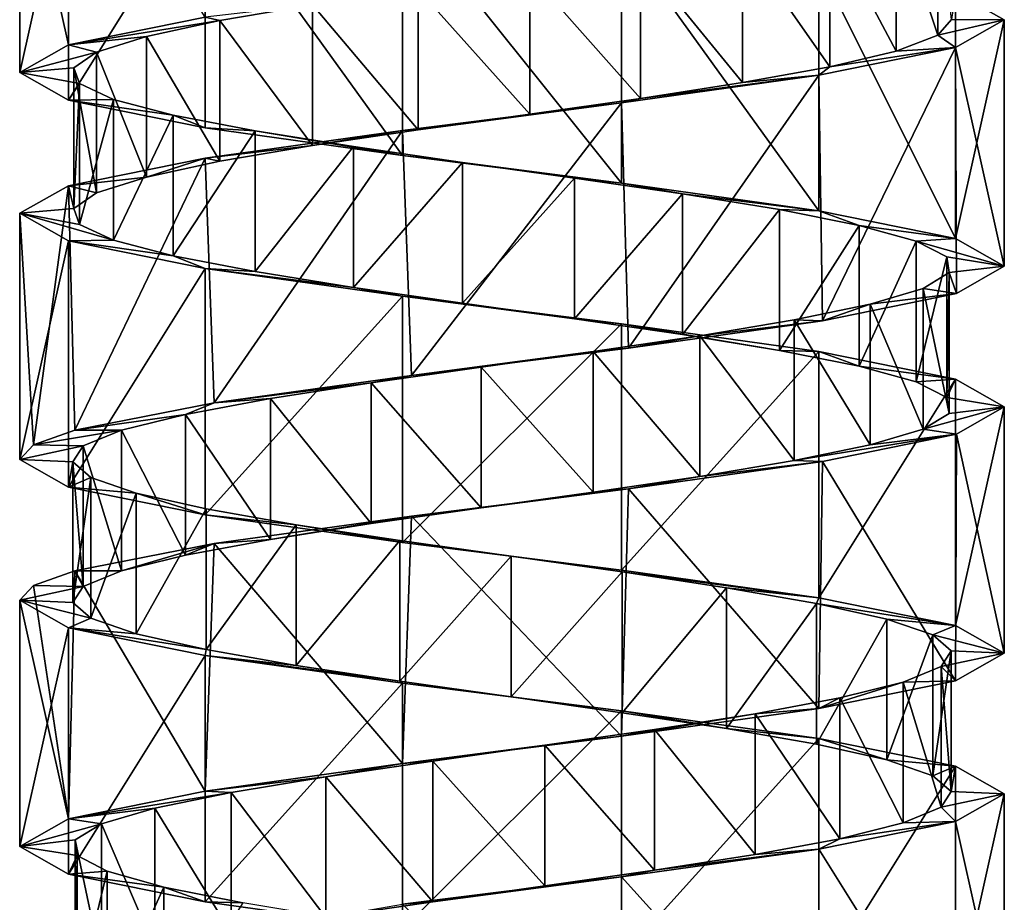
# Model space of a CAD drawing. Header units: millimetres. Extents: x -125 to 171, y -35 to 1363.
# Tile 205 of 256: x 41 to 55, y 549 to 561. Entities that reach past the tile are written whole.
import ezdxf

# ---------------------------------------------------------------- set-up
doc = ezdxf.new("R2010")
doc.units = ezdxf.units.MM
doc.header["$LTSCALE"] = 65.185185
for name, color, linetype in [('1745', 7, 'CONTINUOUS'), ('1746', 7, 'CONTINUOUS'), ('1747', 7, 'CONTINUOUS'), ('1748', 7, 'CONTINUOUS'), ('1749', 7, 'CONTINUOUS'), ('1750', 7, 'CONTINUOUS'), ('2029', 7, 'CONTINUOUS'), ('2030', 7, 'CONTINUOUS'), ('2031', 7, 'CONTINUOUS'), ('2032', 7, 'CONTINUOUS'), ('2104', 7, 'CONTINUOUS'), ('2105', 7, 'CONTINUOUS'), ('2106', 7, 'CONTINUOUS')]:
    doc.layers.add(name, color=color, linetype=linetype)

msp = doc.modelspace()

# ---------------------------------------------------------------- linework, layer by layer
at = {"layer": '1745', "linetype": 'CONTINUOUS'}
for points in [[(53.523, 562.806, 3.036), (54.113, 561.03, 1.555), (54.113, 563.03, 1.555), (53.523, 562.806, 3.036)], [(54.113, 561.03, 1.555), (54.31, 561.254, -0.027), (54.113, 563.03, 1.555), (54.113, 561.03, 1.555)], [(52.577, 562.582, 4.319), (53.523, 560.806, 3.036), (53.523, 562.806, 3.036), (52.577, 562.582, 4.319)], [(53.523, 560.806, 3.036), (54.113, 561.03, 1.555), (53.523, 562.806, 3.036), (53.523, 560.806, 3.036)], [(51.338, 562.358, 5.322), (52.577, 560.582, 4.319), (52.577, 562.582, 4.319), (51.338, 562.358, 5.322)], [(52.577, 560.582, 4.319), (53.523, 560.806, 3.036), (52.577, 562.582, 4.319), (52.577, 560.582, 4.319)], [(49.885, 562.134, 5.978), (51.338, 560.358, 5.322), (51.338, 562.358, 5.322), (49.885, 562.134, 5.978)], [(51.338, 560.358, 5.322), (52.577, 560.582, 4.319), (51.338, 562.358, 5.322), (51.338, 560.358, 5.322)], [(48.313, 561.91, 6.245), (49.885, 560.134, 5.978), (49.885, 562.134, 5.978), (48.313, 561.91, 6.245)], [(49.885, 560.134, 5.978), (51.338, 560.358, 5.322), (49.885, 562.134, 5.978), (49.885, 560.134, 5.978)], [(46.725, 561.687, 6.106), (48.313, 559.91, 6.245), (48.313, 561.91, 6.245), (46.725, 561.687, 6.106)], [(48.313, 559.91, 6.245), (49.885, 560.134, 5.978), (48.313, 561.91, 6.245), (48.313, 559.91, 6.245)], [(45.224, 561.463, 5.569), (46.725, 559.687, 6.106), (46.725, 561.687, 6.106), (45.224, 561.463, 5.569)], [(46.725, 559.687, 6.106), (48.313, 559.91, 6.245), (46.725, 561.687, 6.106), (46.725, 559.687, 6.106)], [(43.907, 561.239, 4.671), (45.224, 559.463, 5.569), (45.224, 561.463, 5.569), (43.907, 561.239, 4.671)], [(45.224, 559.463, 5.569), (46.725, 559.687, 6.106), (45.224, 561.463, 5.569), (45.224, 559.463, 5.569)], [(42.861, 561.015, 3.468), (43.907, 559.239, 4.671), (43.907, 561.239, 4.671), (42.861, 561.015, 3.468)], [(43.907, 559.239, 4.671), (45.224, 559.463, 5.569), (43.907, 561.239, 4.671), (43.907, 559.239, 4.671)], [(42.152, 560.791, 2.04), (42.861, 559.015, 3.468), (42.861, 561.015, 3.468), (42.152, 560.791, 2.04)], [(42.861, 559.015, 3.468), (43.907, 559.239, 4.671), (42.861, 561.015, 3.468), (42.861, 559.015, 3.468)], [(41.828, 560.567, 0.479), (42.152, 558.791, 2.04), (42.152, 560.791, 2.04), (41.828, 560.567, 0.479)], [(42.152, 558.791, 2.04), (42.861, 559.015, 3.468), (42.152, 560.791, 2.04), (42.152, 558.791, 2.04)], [(41.828, 558.567, 0.479), (42.152, 558.791, 2.04), (41.828, 560.567, 0.479), (41.828, 558.567, 0.479)], [(41.91, 560.343, -1.113), (41.828, 558.567, 0.479), (41.828, 560.567, 0.479), (41.91, 560.343, -1.113)], [(41.91, 558.343, -1.113), (41.828, 558.567, 0.479), (41.91, 560.343, -1.113), (41.91, 558.343, -1.113)], [(42.392, 560.119, -2.633), (41.91, 558.343, -1.113), (41.91, 560.343, -1.113), (42.392, 560.119, -2.633)], [(42.392, 558.119, -2.633), (41.91, 558.343, -1.113), (42.392, 560.119, -2.633), (42.392, 558.119, -2.633)], [(43.242, 559.896, -3.981), (42.392, 558.119, -2.633), (42.392, 560.119, -2.633), (43.242, 559.896, -3.981)], [(43.242, 557.896, -3.981), (42.392, 558.119, -2.633), (43.242, 559.896, -3.981), (43.242, 557.896, -3.981)], [(44.406, 559.672, -5.07), (43.242, 557.896, -3.981), (43.242, 559.896, -3.981), (44.406, 559.672, -5.07)], [(44.406, 557.672, -5.07), (43.242, 557.896, -3.981), (44.406, 559.672, -5.07), (44.406, 557.672, -5.07)], [(45.807, 559.448, -5.83), (44.406, 557.672, -5.07), (44.406, 559.672, -5.07), (45.807, 559.448, -5.83)], [(45.807, 557.448, -5.83), (44.406, 557.672, -5.07), (45.807, 559.448, -5.83), (45.807, 557.448, -5.83)], [(47.355, 559.224, -6.21), (45.807, 557.448, -5.83), (45.807, 559.448, -5.83), (47.355, 559.224, -6.21)], [(47.355, 557.224, -6.21), (45.807, 557.448, -5.83), (47.355, 559.224, -6.21), (47.355, 557.224, -6.21)], [(48.949, 559, -6.186), (47.355, 557.224, -6.21), (47.355, 559.224, -6.21), (48.949, 559, -6.186)], [(48.949, 557, -6.186), (47.355, 557.224, -6.21), (48.949, 559, -6.186), (48.949, 557, -6.186)], [(50.486, 558.776, -5.76), (48.949, 557, -6.186), (48.949, 559, -6.186), (50.486, 558.776, -5.76)], [(50.486, 556.776, -5.76), (48.949, 557, -6.186), (50.486, 558.776, -5.76), (50.486, 556.776, -5.76)], [(51.864, 558.552, -4.959), (50.486, 556.776, -5.76), (50.486, 558.776, -5.76), (51.864, 558.552, -4.959)], [(51.864, 556.552, -4.959), (50.486, 556.776, -5.76), (51.864, 558.552, -4.959), (51.864, 556.552, -4.959)], [(52.995, 558.328, -3.836), (51.864, 556.552, -4.959), (51.864, 558.552, -4.959), (52.995, 558.328, -3.836)], [(52.995, 556.328, -3.836), (51.864, 556.552, -4.959), (52.995, 558.328, -3.836), (52.995, 556.328, -3.836)], [(53.805, 558.104, -2.462), (52.995, 556.328, -3.836), (52.995, 558.328, -3.836), (53.805, 558.104, -2.462)], [(53.805, 556.104, -2.462), (52.995, 556.328, -3.836), (53.805, 558.104, -2.462), (53.805, 556.104, -2.462)], [(54.241, 557.881, -0.929), (53.805, 556.104, -2.462), (53.805, 558.104, -2.462), (54.241, 557.881, -0.929)], [(54.241, 555.881, -0.929), (53.805, 556.104, -2.462), (54.241, 557.881, -0.929), (54.241, 555.881, -0.929)], [(54.275, 557.657, 0.665), (54.241, 555.881, -0.929), (54.241, 557.881, -0.929), (54.275, 557.657, 0.665)], [(53.904, 557.433, 2.215), (54.275, 555.657, 0.665), (54.275, 557.657, 0.665), (53.904, 557.433, 2.215)], [(54.275, 555.657, 0.665), (54.241, 555.881, -0.929), (54.275, 557.657, 0.665), (54.275, 555.657, 0.665)], [(53.154, 557.209, 3.622), (53.904, 555.433, 2.215), (53.904, 557.433, 2.215), (53.154, 557.209, 3.622)], [(53.904, 555.433, 2.215), (54.275, 555.657, 0.665), (53.904, 557.433, 2.215), (53.904, 555.433, 2.215)], [(52.072, 556.985, 4.793), (53.154, 555.209, 3.622), (53.154, 557.209, 3.622), (52.072, 556.985, 4.793)], [(53.154, 555.209, 3.622), (53.904, 555.433, 2.215), (53.154, 557.209, 3.622), (53.154, 555.209, 3.622)], [(50.729, 556.761, 5.652), (52.072, 554.985, 4.793), (52.072, 556.985, 4.793), (50.729, 556.761, 5.652)], [(52.072, 554.985, 4.793), (53.154, 555.209, 3.622), (52.072, 556.985, 4.793), (52.072, 554.985, 4.793)], [(49.212, 556.537, 6.143), (50.729, 554.761, 5.652), (50.729, 556.761, 5.652), (49.212, 556.537, 6.143)], [(50.729, 554.761, 5.652), (52.072, 554.985, 4.793), (50.729, 556.761, 5.652), (50.729, 554.761, 5.652)], [(47.621, 556.313, 6.235), (49.212, 554.537, 6.143), (49.212, 556.537, 6.143), (47.621, 556.313, 6.235)], [(49.212, 554.537, 6.143), (50.729, 554.761, 5.652), (49.212, 556.537, 6.143), (49.212, 554.537, 6.143)], [(46.058, 556.09, 5.921), (47.621, 554.313, 6.235), (47.621, 556.313, 6.235), (46.058, 556.09, 5.921)], [(47.621, 554.313, 6.235), (49.212, 554.537, 6.143), (47.621, 556.313, 6.235), (47.621, 554.313, 6.235)], [(44.625, 555.866, 5.222), (46.058, 554.09, 5.921), (46.058, 556.09, 5.921), (44.625, 555.866, 5.222)], [(46.058, 554.09, 5.921), (47.621, 554.313, 6.235), (46.058, 556.09, 5.921), (46.058, 554.09, 5.921)], [(43.416, 555.642, 4.183), (44.625, 553.866, 5.222), (44.625, 555.866, 5.222), (43.416, 555.642, 4.183)], [(44.625, 553.866, 5.222), (46.058, 554.09, 5.921), (44.625, 555.866, 5.222), (44.625, 553.866, 5.222)], [(42.509, 555.418, 2.872), (43.416, 553.642, 4.183), (43.416, 555.642, 4.183), (42.509, 555.418, 2.872)], [(43.416, 553.642, 4.183), (44.625, 553.866, 5.222), (43.416, 555.642, 4.183), (43.416, 553.642, 4.183)], [(42.509, 553.418, 2.872), (43.416, 553.642, 4.183), (42.509, 555.418, 2.872), (42.509, 553.418, 2.872)]]:
    msp.add_3dface(points, dxfattribs=at)
at = {"layer": '1746', "linetype": 'CONTINUOUS'}
for points in [[(54.367, 561.643, -3.037), (54.31, 561.254, -0.027), (55.06, 561.25, 0), (54.367, 561.643, -3.037)], [(54.31, 561.254, -0.027), (54.113, 561.03, 1.555), (55.06, 561.25, 0), (54.31, 561.254, -0.027)], [(55.06, 561.25, 0), (54.113, 561.03, 1.555), (54.367, 560.857, 3.037), (55.06, 561.25, 0)], [(54.113, 561.03, 1.555), (53.523, 560.806, 3.036), (54.367, 560.857, 3.037), (54.113, 561.03, 1.555)], [(54.367, 560.857, 3.037), (52.577, 560.582, 4.319), (52.424, 560.464, 5.473), (54.367, 560.857, 3.037)], [(53.523, 560.806, 3.036), (52.577, 560.582, 4.319), (54.367, 560.857, 3.037), (53.523, 560.806, 3.036)], [(52.577, 560.582, 4.319), (51.338, 560.358, 5.322), (52.424, 560.464, 5.473), (52.577, 560.582, 4.319)], [(52.424, 560.464, 5.473), (49.885, 560.134, 5.978), (49.618, 560.071, 6.825), (52.424, 560.464, 5.473)], [(51.338, 560.358, 5.322), (49.885, 560.134, 5.978), (52.424, 560.464, 5.473), (51.338, 560.358, 5.322)], [(49.618, 560.071, 6.825), (46.725, 559.687, 6.106), (46.502, 559.679, 6.824), (49.618, 560.071, 6.825)], [(48.313, 559.91, 6.245), (46.725, 559.687, 6.106), (49.618, 560.071, 6.825), (48.313, 559.91, 6.245)], [(49.885, 560.134, 5.978), (48.313, 559.91, 6.245), (49.618, 560.071, 6.825), (49.885, 560.134, 5.978)], [(46.502, 559.679, 6.824), (45.224, 559.463, 5.569), (43.696, 559.286, 5.473), (46.502, 559.679, 6.824)], [(46.725, 559.687, 6.106), (45.224, 559.463, 5.569), (46.502, 559.679, 6.824), (46.725, 559.687, 6.106)], [(45.224, 559.463, 5.569), (43.907, 559.239, 4.671), (43.696, 559.286, 5.473), (45.224, 559.463, 5.569)], [(43.696, 559.286, 5.473), (42.861, 559.015, 3.468), (41.753, 558.893, 3.037), (43.696, 559.286, 5.473)], [(43.907, 559.239, 4.671), (42.861, 559.015, 3.468), (43.696, 559.286, 5.473), (43.907, 559.239, 4.671)], [(41.753, 558.893, 3.037), (41.828, 558.567, 0.479), (41.06, 558.5, 0), (41.753, 558.893, 3.037)], [(42.861, 559.015, 3.468), (42.152, 558.791, 2.04), (41.753, 558.893, 3.037), (42.861, 559.015, 3.468)], [(42.152, 558.791, 2.04), (41.828, 558.567, 0.479), (41.753, 558.893, 3.037), (42.152, 558.791, 2.04)], [(41.828, 558.567, 0.479), (41.91, 558.343, -1.113), (41.06, 558.5, 0), (41.828, 558.567, 0.479)], [(41.91, 558.343, -1.113), (42.392, 558.119, -2.633), (41.06, 558.5, 0), (41.91, 558.343, -1.113)], [(41.06, 558.5, 0), (42.392, 558.119, -2.633), (41.753, 558.107, -3.037), (41.06, 558.5, 0)], [(42.392, 558.119, -2.633), (43.242, 557.896, -3.981), (41.753, 558.107, -3.037), (42.392, 558.119, -2.633)], [(41.753, 558.107, -3.037), (43.242, 557.896, -3.981), (43.696, 557.714, -5.473), (41.753, 558.107, -3.037)], [(43.242, 557.896, -3.981), (44.406, 557.672, -5.07), (43.696, 557.714, -5.473), (43.242, 557.896, -3.981)], [(44.406, 557.672, -5.07), (45.807, 557.448, -5.83), (43.696, 557.714, -5.473), (44.406, 557.672, -5.07)], [(43.696, 557.714, -5.473), (45.807, 557.448, -5.83), (46.502, 557.321, -6.824), (43.696, 557.714, -5.473)], [(45.807, 557.448, -5.83), (47.355, 557.224, -6.21), (46.502, 557.321, -6.824), (45.807, 557.448, -5.83)], [(47.355, 557.224, -6.21), (48.949, 557, -6.186), (46.502, 557.321, -6.824), (47.355, 557.224, -6.21)], [(46.502, 557.321, -6.824), (48.949, 557, -6.186), (49.618, 556.929, -6.825), (46.502, 557.321, -6.824)], [(48.949, 557, -6.186), (50.486, 556.776, -5.76), (49.618, 556.929, -6.825), (48.949, 557, -6.186)], [(50.486, 556.776, -5.76), (51.864, 556.552, -4.959), (49.618, 556.929, -6.825), (50.486, 556.776, -5.76)], [(49.618, 556.929, -6.825), (51.864, 556.552, -4.959), (52.424, 556.536, -5.473), (49.618, 556.929, -6.825)], [(51.864, 556.552, -4.959), (52.995, 556.328, -3.836), (52.424, 556.536, -5.473), (51.864, 556.552, -4.959)], [(52.424, 556.536, -5.473), (52.995, 556.328, -3.836), (54.367, 556.143, -3.037), (52.424, 556.536, -5.473)], [(52.995, 556.328, -3.836), (53.805, 556.104, -2.462), (54.367, 556.143, -3.037), (52.995, 556.328, -3.836)], [(53.805, 556.104, -2.462), (54.241, 555.881, -0.929), (54.367, 556.143, -3.037), (53.805, 556.104, -2.462)], [(54.367, 556.143, -3.037), (54.241, 555.881, -0.929), (55.06, 555.75, 0), (54.367, 556.143, -3.037)], [(54.241, 555.881, -0.929), (54.275, 555.657, 0.665), (55.06, 555.75, 0), (54.241, 555.881, -0.929)], [(54.275, 555.657, 0.665), (53.904, 555.433, 2.215), (55.06, 555.75, 0), (54.275, 555.657, 0.665)], [(55.06, 555.75, 0), (53.904, 555.433, 2.215), (54.381, 555.361, 3.007), (55.06, 555.75, 0)], [(53.904, 555.433, 2.215), (53.154, 555.209, 3.622), (54.381, 555.361, 3.007), (53.904, 555.433, 2.215)], [(53.154, 555.209, 3.622), (52.072, 554.985, 4.793), (54.381, 555.361, 3.007), (53.154, 555.209, 3.622)], [(54.381, 555.361, 3.007), (52.072, 554.985, 4.793), (52.477, 554.973, 5.431), (54.381, 555.361, 3.007)], [(52.477, 554.973, 5.431), (50.729, 554.761, 5.652), (49.715, 554.584, 6.801), (52.477, 554.973, 5.431)], [(52.072, 554.985, 4.793), (50.729, 554.761, 5.652), (52.477, 554.973, 5.431), (52.072, 554.985, 4.793)], [(50.729, 554.761, 5.652), (49.212, 554.537, 6.143), (49.715, 554.584, 6.801), (50.729, 554.761, 5.652)], [(49.715, 554.584, 6.801), (47.621, 554.313, 6.235), (46.633, 554.195, 6.853), (49.715, 554.584, 6.801)], [(49.212, 554.537, 6.143), (47.621, 554.313, 6.235), (49.715, 554.584, 6.801), (49.212, 554.537, 6.143)], [(47.621, 554.313, 6.235), (46.058, 554.09, 5.921), (46.633, 554.195, 6.853), (47.621, 554.313, 6.235)], [(46.633, 554.195, 6.853), (44.625, 553.866, 5.222), (43.827, 553.807, 5.575), (46.633, 554.195, 6.853)], [(46.058, 554.09, 5.921), (44.625, 553.866, 5.222), (46.633, 554.195, 6.853), (46.058, 554.09, 5.921)], [(44.625, 553.866, 5.222), (43.416, 553.642, 4.183), (43.827, 553.807, 5.575), (44.625, 553.866, 5.222)], [(43.827, 553.807, 5.575), (42.509, 553.418, 2.872), (41.843, 553.418, 3.216), (43.827, 553.807, 5.575)], [(43.416, 553.642, 4.183), (42.509, 553.418, 2.872), (43.827, 553.807, 5.575), (43.416, 553.642, 4.183)]]:
    msp.add_3dface(points, dxfattribs=at)
at = {"layer": '1747', "linetype": 'CONTINUOUS'}
for points in [[(43.907, 561.239, 4.671), (45.224, 561.463, 5.569), (43.696, 561.286, 5.473), (43.907, 561.239, 4.671)], [(41.753, 560.893, 3.037), (43.907, 561.239, 4.671), (43.696, 561.286, 5.473), (41.753, 560.893, 3.037)], [(42.861, 561.015, 3.468), (43.907, 561.239, 4.671), (41.753, 560.893, 3.037), (42.861, 561.015, 3.468)], [(42.152, 560.791, 2.04), (42.861, 561.015, 3.468), (41.753, 560.893, 3.037), (42.152, 560.791, 2.04)], [(41.06, 560.5, 0), (42.152, 560.791, 2.04), (41.753, 560.893, 3.037), (41.06, 560.5, 0)], [(41.828, 560.567, 0.479), (42.152, 560.791, 2.04), (41.06, 560.5, 0), (41.828, 560.567, 0.479)], [(41.91, 560.343, -1.113), (41.828, 560.567, 0.479), (41.06, 560.5, 0), (41.91, 560.343, -1.113)], [(41.753, 560.107, -3.037), (41.91, 560.343, -1.113), (41.06, 560.5, 0), (41.753, 560.107, -3.037)], [(42.392, 560.119, -2.633), (41.91, 560.343, -1.113), (41.753, 560.107, -3.037), (42.392, 560.119, -2.633)], [(43.242, 559.896, -3.981), (42.392, 560.119, -2.633), (41.753, 560.107, -3.037), (43.242, 559.896, -3.981)], [(43.696, 559.714, -5.473), (43.242, 559.896, -3.981), (41.753, 560.107, -3.037), (43.696, 559.714, -5.473)], [(44.406, 559.672, -5.07), (43.242, 559.896, -3.981), (43.696, 559.714, -5.473), (44.406, 559.672, -5.07)], [(46.502, 559.321, -6.824), (44.406, 559.672, -5.07), (43.696, 559.714, -5.473), (46.502, 559.321, -6.824)], [(45.807, 559.448, -5.83), (44.406, 559.672, -5.07), (46.502, 559.321, -6.824), (45.807, 559.448, -5.83)], [(47.355, 559.224, -6.21), (45.807, 559.448, -5.83), (46.502, 559.321, -6.824), (47.355, 559.224, -6.21)], [(49.618, 558.929, -6.825), (47.355, 559.224, -6.21), (46.502, 559.321, -6.824), (49.618, 558.929, -6.825)], [(48.949, 559, -6.186), (47.355, 559.224, -6.21), (49.618, 558.929, -6.825), (48.949, 559, -6.186)], [(50.486, 558.776, -5.76), (48.949, 559, -6.186), (49.618, 558.929, -6.825), (50.486, 558.776, -5.76)], [(52.424, 558.536, -5.473), (50.486, 558.776, -5.76), (49.618, 558.929, -6.825), (52.424, 558.536, -5.473)], [(51.864, 558.552, -4.959), (50.486, 558.776, -5.76), (52.424, 558.536, -5.473), (51.864, 558.552, -4.959)], [(52.995, 558.328, -3.836), (51.864, 558.552, -4.959), (52.424, 558.536, -5.473), (52.995, 558.328, -3.836)], [(54.367, 558.143, -3.037), (52.995, 558.328, -3.836), (52.424, 558.536, -5.473), (54.367, 558.143, -3.037)], [(53.805, 558.104, -2.462), (52.995, 558.328, -3.836), (54.367, 558.143, -3.037), (53.805, 558.104, -2.462)], [(55.06, 557.75, 0), (53.805, 558.104, -2.462), (54.367, 558.143, -3.037), (55.06, 557.75, 0)], [(54.241, 557.881, -0.929), (53.805, 558.104, -2.462), (55.06, 557.75, 0), (54.241, 557.881, -0.929)], [(54.275, 557.657, 0.665), (54.241, 557.881, -0.929), (55.06, 557.75, 0), (54.275, 557.657, 0.665)], [(53.904, 557.433, 2.215), (54.275, 557.657, 0.665), (54.381, 557.361, 3.007), (53.904, 557.433, 2.215)], [(54.381, 557.361, 3.007), (54.275, 557.657, 0.665), (55.06, 557.75, 0), (54.381, 557.361, 3.007)], [(52.477, 556.973, 5.431), (53.154, 557.209, 3.622), (54.381, 557.361, 3.007), (52.477, 556.973, 5.431)], [(53.154, 557.209, 3.622), (53.904, 557.433, 2.215), (54.381, 557.361, 3.007), (53.154, 557.209, 3.622)], [(52.072, 556.985, 4.793), (53.154, 557.209, 3.622), (52.477, 556.973, 5.431), (52.072, 556.985, 4.793)], [(49.715, 556.584, 6.801), (50.729, 556.761, 5.652), (52.477, 556.973, 5.431), (49.715, 556.584, 6.801)], [(50.729, 556.761, 5.652), (52.072, 556.985, 4.793), (52.477, 556.973, 5.431), (50.729, 556.761, 5.652)], [(49.212, 556.537, 6.143), (50.729, 556.761, 5.652), (49.715, 556.584, 6.801), (49.212, 556.537, 6.143)], [(46.633, 556.195, 6.853), (49.212, 556.537, 6.143), (49.715, 556.584, 6.801), (46.633, 556.195, 6.853)], [(47.621, 556.313, 6.235), (49.212, 556.537, 6.143), (46.633, 556.195, 6.853), (47.621, 556.313, 6.235)], [(46.058, 556.09, 5.921), (47.621, 556.313, 6.235), (46.633, 556.195, 6.853), (46.058, 556.09, 5.921)], [(43.827, 555.807, 5.575), (46.058, 556.09, 5.921), (46.633, 556.195, 6.853), (43.827, 555.807, 5.575)], [(44.625, 555.866, 5.222), (46.058, 556.09, 5.921), (43.827, 555.807, 5.575), (44.625, 555.866, 5.222)], [(41.843, 555.418, 3.216), (43.416, 555.642, 4.183), (43.827, 555.807, 5.575), (41.843, 555.418, 3.216)], [(43.416, 555.642, 4.183), (44.625, 555.866, 5.222), (43.827, 555.807, 5.575), (43.416, 555.642, 4.183)], [(42.509, 555.418, 2.872), (43.416, 555.642, 4.183), (41.843, 555.418, 3.216), (42.509, 555.418, 2.872)]]:
    msp.add_3dface(points, dxfattribs=at)
at = {"layer": '1748', "linetype": 'CONTINUOUS'}
for points in [[(42.509, 553.418, 2.872), (42.509, 555.418, 2.872), (41.963, 555.194, 1.374), (42.509, 553.418, 2.872)], [(41.814, 554.97, -0.213), (41.963, 553.194, 1.374), (41.963, 555.194, 1.374), (41.814, 554.97, -0.213)], [(41.963, 553.194, 1.374), (42.509, 553.418, 2.872), (41.963, 555.194, 1.374), (41.963, 553.194, 1.374)], [(41.814, 552.97, -0.213), (41.963, 553.194, 1.374), (41.814, 554.97, -0.213), (41.814, 552.97, -0.213)], [(42.071, 554.746, -1.786), (41.814, 552.97, -0.213), (41.814, 554.97, -0.213), (42.071, 554.746, -1.786)], [(42.071, 552.746, -1.786), (41.814, 552.97, -0.213), (42.071, 554.746, -1.786), (42.071, 552.746, -1.786)], [(42.717, 554.522, -3.243), (42.071, 552.746, -1.786), (42.071, 554.746, -1.786), (42.717, 554.522, -3.243)], [(42.717, 552.522, -3.243), (42.071, 552.746, -1.786), (42.717, 554.522, -3.243), (42.717, 552.522, -3.243)], [(43.712, 554.299, -4.489), (42.717, 552.522, -3.243), (42.717, 554.522, -3.243), (43.712, 554.299, -4.489)], [(43.712, 552.299, -4.489), (42.717, 552.522, -3.243), (43.712, 554.299, -4.489), (43.712, 552.299, -4.489)], [(44.989, 554.075, -5.443), (43.712, 552.299, -4.489), (43.712, 554.299, -4.489), (44.989, 554.075, -5.443)], [(44.989, 552.075, -5.443), (43.712, 552.299, -4.489), (44.989, 554.075, -5.443), (44.989, 552.075, -5.443)], [(46.466, 553.851, -6.043), (44.989, 552.075, -5.443), (44.989, 554.075, -5.443), (46.466, 553.851, -6.043)], [(46.466, 551.851, -6.043), (44.989, 552.075, -5.443), (46.466, 553.851, -6.043), (46.466, 551.851, -6.043)], [(48.047, 553.627, -6.25), (46.466, 551.851, -6.043), (46.466, 553.851, -6.043), (48.047, 553.627, -6.25)], [(48.047, 551.627, -6.25), (46.466, 551.851, -6.043), (48.047, 553.627, -6.25), (48.047, 551.627, -6.25)], [(49.628, 553.403, -6.05), (48.047, 551.627, -6.25), (48.047, 553.627, -6.25), (49.628, 553.403, -6.05)], [(49.628, 551.403, -6.05), (48.047, 551.627, -6.25), (49.628, 553.403, -6.05), (49.628, 551.403, -6.05)], [(51.108, 553.179, -5.457), (49.628, 551.403, -6.05), (49.628, 553.403, -6.05), (51.108, 553.179, -5.457)], [(51.108, 551.179, -5.457), (49.628, 551.403, -6.05), (51.108, 553.179, -5.457), (51.108, 551.179, -5.457)], [(52.389, 552.955, -4.508), (51.108, 551.179, -5.457), (51.108, 553.179, -5.457), (52.389, 552.955, -4.508)], [(52.389, 550.955, -4.508), (51.108, 551.179, -5.457), (52.389, 552.955, -4.508), (52.389, 550.955, -4.508)], [(53.389, 552.731, -3.266), (52.389, 550.955, -4.508), (52.389, 552.955, -4.508), (53.389, 552.731, -3.266)], [(53.389, 550.731, -3.266), (52.389, 550.955, -4.508), (53.389, 552.731, -3.266), (53.389, 550.731, -3.266)], [(54.042, 552.507, -1.812), (53.389, 550.731, -3.266), (53.389, 552.731, -3.266), (54.042, 552.507, -1.812)], [(54.042, 550.507, -1.812), (53.389, 550.731, -3.266), (54.042, 552.507, -1.812), (54.042, 550.507, -1.812)], [(54.305, 552.284, -0.24), (54.042, 550.507, -1.812), (54.042, 552.507, -1.812), (54.305, 552.284, -0.24)], [(54.305, 550.284, -0.24), (54.042, 550.507, -1.812), (54.305, 552.284, -0.24), (54.305, 550.284, -0.24)], [(54.163, 552.06, 1.348), (54.305, 550.284, -0.24), (54.305, 552.284, -0.24), (54.163, 552.06, 1.348)], [(53.623, 551.836, 2.848), (54.163, 550.06, 1.348), (54.163, 552.06, 1.348), (53.623, 551.836, 2.848)], [(54.163, 550.06, 1.348), (54.305, 550.284, -0.24), (54.163, 552.06, 1.348), (54.163, 550.06, 1.348)], [(52.722, 551.612, 4.163), (53.623, 549.836, 2.848), (53.623, 551.836, 2.848), (52.722, 551.612, 4.163)], [(53.623, 549.836, 2.848), (54.163, 550.06, 1.348), (53.623, 551.836, 2.848), (53.623, 549.836, 2.848)], [(51.517, 551.388, 5.207), (52.722, 549.612, 4.163), (52.722, 551.612, 4.163), (51.517, 551.388, 5.207)], [(52.722, 549.612, 4.163), (53.623, 549.836, 2.848), (52.722, 551.612, 4.163), (52.722, 549.612, 4.163)], [(50.087, 551.164, 5.912), (51.517, 549.388, 5.207), (51.517, 551.388, 5.207), (50.087, 551.164, 5.912)], [(51.517, 549.388, 5.207), (52.722, 549.612, 4.163), (51.517, 551.388, 5.207), (51.517, 549.388, 5.207)], [(48.526, 550.94, 6.233), (50.087, 549.164, 5.912), (50.087, 551.164, 5.912), (48.526, 550.94, 6.233)], [(50.087, 549.164, 5.912), (51.517, 549.388, 5.207), (50.087, 551.164, 5.912), (50.087, 549.164, 5.912)], [(46.934, 550.716, 6.148), (48.526, 548.94, 6.233), (48.526, 550.94, 6.233), (46.934, 550.716, 6.148)], [(48.526, 548.94, 6.233), (50.087, 549.164, 5.912), (48.526, 550.94, 6.233), (48.526, 548.94, 6.233)], [(45.415, 550.493, 5.663), (46.934, 548.716, 6.148), (46.934, 550.716, 6.148), (45.415, 550.493, 5.663)], [(46.934, 548.716, 6.148), (48.526, 548.94, 6.233), (46.934, 550.716, 6.148), (46.934, 548.716, 6.148)], [(44.069, 550.269, 4.81), (45.415, 548.493, 5.663), (45.415, 550.493, 5.663), (44.069, 550.269, 4.81)], [(45.415, 548.493, 5.663), (46.934, 548.716, 6.148), (45.415, 550.493, 5.663), (45.415, 548.493, 5.663)], [(42.982, 550.045, 3.643), (44.069, 548.269, 4.81), (44.069, 550.269, 4.81), (42.982, 550.045, 3.643)], [(44.069, 548.269, 4.81), (45.415, 548.493, 5.663), (44.069, 550.269, 4.81), (44.069, 548.269, 4.81)], [(42.225, 549.821, 2.24), (42.982, 548.045, 3.643), (42.982, 550.045, 3.643), (42.225, 549.821, 2.24)], [(42.982, 548.045, 3.643), (44.069, 548.269, 4.81), (42.982, 550.045, 3.643), (42.982, 548.045, 3.643)], [(41.848, 549.597, 0.691), (42.225, 547.821, 2.24), (42.225, 549.821, 2.24), (41.848, 549.597, 0.691)], [(42.225, 547.821, 2.24), (42.982, 548.045, 3.643), (42.225, 549.821, 2.24), (42.225, 547.821, 2.24)], [(41.848, 547.597, 0.691), (42.225, 547.821, 2.24), (41.848, 549.597, 0.691), (41.848, 547.597, 0.691)], [(41.876, 549.373, -0.903), (41.848, 547.597, 0.691), (41.848, 549.597, 0.691), (41.876, 549.373, -0.903)], [(41.876, 547.373, -0.903), (41.848, 547.597, 0.691), (41.876, 549.373, -0.903), (41.876, 547.373, -0.903)], [(42.305, 549.149, -2.438), (41.876, 547.373, -0.903), (41.876, 549.373, -0.903), (42.305, 549.149, -2.438)], [(42.305, 547.149, -2.438), (41.876, 547.373, -0.903), (42.305, 549.149, -2.438), (42.305, 547.149, -2.438)], [(43.109, 548.925, -3.814), (42.305, 547.149, -2.438), (42.305, 549.149, -2.438), (43.109, 548.925, -3.814)], [(43.109, 546.925, -3.814), (42.305, 547.149, -2.438), (43.109, 548.925, -3.814), (43.109, 546.925, -3.814)], [(44.235, 548.701, -4.943), (43.109, 546.925, -3.814), (43.109, 548.925, -3.814), (44.235, 548.701, -4.943)]]:
    msp.add_3dface(points, dxfattribs=at)
at = {"layer": '1749', "linetype": 'CONTINUOUS'}
for points in [[(41.843, 553.418, 3.216), (41.963, 553.194, 1.374), (41.258, 553.209, 1.655), (41.843, 553.418, 3.216)], [(41.843, 553.418, 3.216), (42.509, 553.418, 2.872), (41.963, 553.194, 1.374), (41.843, 553.418, 3.216)], [(41.258, 553.209, 1.655), (41.963, 553.194, 1.374), (41.06, 553, 0), (41.258, 553.209, 1.655)], [(41.963, 553.194, 1.374), (41.814, 552.97, -0.213), (41.06, 553, 0), (41.963, 553.194, 1.374)], [(41.814, 552.97, -0.213), (42.071, 552.746, -1.786), (41.06, 553, 0), (41.814, 552.97, -0.213)], [(41.06, 553, 0), (42.071, 552.746, -1.786), (41.753, 552.607, -3.037), (41.06, 553, 0)], [(42.071, 552.746, -1.786), (42.717, 552.522, -3.243), (41.753, 552.607, -3.037), (42.071, 552.746, -1.786)], [(42.717, 552.522, -3.243), (43.712, 552.299, -4.489), (41.753, 552.607, -3.037), (42.717, 552.522, -3.243)], [(41.753, 552.607, -3.037), (43.712, 552.299, -4.489), (43.696, 552.214, -5.473), (41.753, 552.607, -3.037)], [(43.712, 552.299, -4.489), (44.989, 552.075, -5.443), (43.696, 552.214, -5.473), (43.712, 552.299, -4.489)], [(44.989, 552.075, -5.443), (46.466, 551.851, -6.043), (43.696, 552.214, -5.473), (44.989, 552.075, -5.443)], [(43.696, 552.214, -5.473), (46.466, 551.851, -6.043), (46.502, 551.821, -6.824), (43.696, 552.214, -5.473)], [(46.466, 551.851, -6.043), (48.047, 551.627, -6.25), (46.502, 551.821, -6.824), (46.466, 551.851, -6.043)], [(46.502, 551.821, -6.824), (48.047, 551.627, -6.25), (49.618, 551.429, -6.825), (46.502, 551.821, -6.824)], [(48.047, 551.627, -6.25), (49.628, 551.403, -6.05), (49.618, 551.429, -6.825), (48.047, 551.627, -6.25)], [(49.628, 551.403, -6.05), (51.108, 551.179, -5.457), (49.618, 551.429, -6.825), (49.628, 551.403, -6.05)], [(49.618, 551.429, -6.825), (51.108, 551.179, -5.457), (52.424, 551.036, -5.473), (49.618, 551.429, -6.825)], [(51.108, 551.179, -5.457), (52.389, 550.955, -4.508), (52.424, 551.036, -5.473), (51.108, 551.179, -5.457)], [(52.389, 550.955, -4.508), (53.389, 550.731, -3.266), (52.424, 551.036, -5.473), (52.389, 550.955, -4.508)], [(52.424, 551.036, -5.473), (53.389, 550.731, -3.266), (54.367, 550.643, -3.037), (52.424, 551.036, -5.473)], [(53.389, 550.731, -3.266), (54.042, 550.507, -1.812), (54.367, 550.643, -3.037), (53.389, 550.731, -3.266)], [(54.042, 550.507, -1.812), (54.305, 550.284, -0.24), (54.367, 550.643, -3.037), (54.042, 550.507, -1.812)], [(54.305, 550.284, -0.24), (55.06, 550.25, 0), (54.367, 550.643, -3.037), (54.305, 550.284, -0.24)], [(54.305, 550.284, -0.24), (54.163, 550.06, 1.348), (55.06, 550.25, 0), (54.305, 550.284, -0.24)], [(55.06, 550.25, 0), (54.163, 550.06, 1.348), (54.367, 549.857, 3.037), (55.06, 550.25, 0)], [(54.163, 550.06, 1.348), (53.623, 549.836, 2.848), (54.367, 549.857, 3.037), (54.163, 550.06, 1.348)], [(54.367, 549.857, 3.037), (52.722, 549.612, 4.163), (52.424, 549.464, 5.473), (54.367, 549.857, 3.037)], [(53.623, 549.836, 2.848), (52.722, 549.612, 4.163), (54.367, 549.857, 3.037), (53.623, 549.836, 2.848)], [(52.722, 549.612, 4.163), (51.517, 549.388, 5.207), (52.424, 549.464, 5.473), (52.722, 549.612, 4.163)], [(52.424, 549.464, 5.473), (50.087, 549.164, 5.912), (49.618, 549.071, 6.824), (52.424, 549.464, 5.473)], [(51.517, 549.388, 5.207), (50.087, 549.164, 5.912), (52.424, 549.464, 5.473), (51.517, 549.388, 5.207)], [(50.087, 549.164, 5.912), (48.526, 548.94, 6.233), (49.618, 549.071, 6.824), (50.087, 549.164, 5.912)], [(49.618, 549.071, 6.824), (46.934, 548.716, 6.148), (46.502, 548.679, 6.824), (49.618, 549.071, 6.824)], [(48.526, 548.94, 6.233), (46.934, 548.716, 6.148), (49.618, 549.071, 6.824), (48.526, 548.94, 6.233)], [(46.934, 548.716, 6.148), (45.415, 548.493, 5.663), (46.502, 548.679, 6.824), (46.934, 548.716, 6.148)]]:
    msp.add_3dface(points, dxfattribs=at)
at = {"layer": '1750', "linetype": 'CONTINUOUS'}
for points in [[(42.509, 555.418, 2.872), (41.843, 555.418, 3.216), (41.258, 555.209, 1.655), (42.509, 555.418, 2.872)], [(41.963, 555.194, 1.374), (42.509, 555.418, 2.872), (41.258, 555.209, 1.655), (41.963, 555.194, 1.374)], [(41.06, 555, 0), (41.963, 555.194, 1.374), (41.258, 555.209, 1.655), (41.06, 555, 0)], [(41.814, 554.97, -0.213), (41.963, 555.194, 1.374), (41.06, 555, 0), (41.814, 554.97, -0.213)], [(41.753, 554.607, -3.037), (41.814, 554.97, -0.213), (41.06, 555, 0), (41.753, 554.607, -3.037)], [(42.071, 554.746, -1.786), (41.814, 554.97, -0.213), (41.753, 554.607, -3.037), (42.071, 554.746, -1.786)], [(42.717, 554.522, -3.243), (42.071, 554.746, -1.786), (41.753, 554.607, -3.037), (42.717, 554.522, -3.243)], [(43.696, 554.214, -5.473), (42.717, 554.522, -3.243), (41.753, 554.607, -3.037), (43.696, 554.214, -5.473)], [(43.712, 554.299, -4.489), (42.717, 554.522, -3.243), (43.696, 554.214, -5.473), (43.712, 554.299, -4.489)], [(44.989, 554.075, -5.443), (43.712, 554.299, -4.489), (43.696, 554.214, -5.473), (44.989, 554.075, -5.443)], [(46.502, 553.821, -6.824), (44.989, 554.075, -5.443), (43.696, 554.214, -5.473), (46.502, 553.821, -6.824)], [(46.466, 553.851, -6.043), (44.989, 554.075, -5.443), (46.502, 553.821, -6.824), (46.466, 553.851, -6.043)], [(48.047, 553.627, -6.25), (46.466, 553.851, -6.043), (46.502, 553.821, -6.824), (48.047, 553.627, -6.25)], [(49.618, 553.429, -6.824), (48.047, 553.627, -6.25), (46.502, 553.821, -6.824), (49.618, 553.429, -6.824)], [(49.628, 553.403, -6.05), (48.047, 553.627, -6.25), (49.618, 553.429, -6.824), (49.628, 553.403, -6.05)], [(52.424, 553.036, -5.473), (49.628, 553.403, -6.05), (49.618, 553.429, -6.824), (52.424, 553.036, -5.473)], [(51.108, 553.179, -5.457), (49.628, 553.403, -6.05), (52.424, 553.036, -5.473), (51.108, 553.179, -5.457)], [(52.389, 552.955, -4.508), (51.108, 553.179, -5.457), (52.424, 553.036, -5.473), (52.389, 552.955, -4.508)], [(54.367, 552.643, -3.037), (52.389, 552.955, -4.508), (52.424, 553.036, -5.473), (54.367, 552.643, -3.037)], [(53.389, 552.731, -3.266), (52.389, 552.955, -4.508), (54.367, 552.643, -3.037), (53.389, 552.731, -3.266)], [(54.042, 552.507, -1.812), (53.389, 552.731, -3.266), (54.367, 552.643, -3.037), (54.042, 552.507, -1.812)], [(55.06, 552.25, 0), (54.042, 552.507, -1.812), (54.367, 552.643, -3.037), (55.06, 552.25, 0)], [(54.305, 552.284, -0.24), (54.042, 552.507, -1.812), (55.06, 552.25, 0), (54.305, 552.284, -0.24)], [(54.163, 552.06, 1.348), (54.305, 552.284, -0.24), (55.06, 552.25, 0), (54.163, 552.06, 1.348)], [(54.367, 551.857, 3.037), (54.163, 552.06, 1.348), (55.06, 552.25, 0), (54.367, 551.857, 3.037)], [(53.623, 551.836, 2.848), (54.163, 552.06, 1.348), (54.367, 551.857, 3.037), (53.623, 551.836, 2.848)], [(52.424, 551.464, 5.473), (53.623, 551.836, 2.848), (54.367, 551.857, 3.037), (52.424, 551.464, 5.473)], [(52.722, 551.612, 4.163), (53.623, 551.836, 2.848), (52.424, 551.464, 5.473), (52.722, 551.612, 4.163)], [(51.517, 551.388, 5.207), (52.722, 551.612, 4.163), (52.424, 551.464, 5.473), (51.517, 551.388, 5.207)], [(49.618, 551.071, 6.824), (51.517, 551.388, 5.207), (52.424, 551.464, 5.473), (49.618, 551.071, 6.824)], [(50.087, 551.164, 5.912), (51.517, 551.388, 5.207), (49.618, 551.071, 6.824), (50.087, 551.164, 5.912)], [(46.502, 550.679, 6.824), (48.526, 550.94, 6.233), (49.618, 551.071, 6.824), (46.502, 550.679, 6.824)], [(48.526, 550.94, 6.233), (50.087, 551.164, 5.912), (49.618, 551.071, 6.824), (48.526, 550.94, 6.233)], [(46.934, 550.716, 6.148), (48.526, 550.94, 6.233), (46.502, 550.679, 6.824), (46.934, 550.716, 6.148)], [(43.696, 550.286, 5.473), (45.415, 550.493, 5.663), (46.502, 550.679, 6.824), (43.696, 550.286, 5.473)], [(45.415, 550.493, 5.663), (46.934, 550.716, 6.148), (46.502, 550.679, 6.824), (45.415, 550.493, 5.663)], [(44.069, 550.269, 4.81), (45.415, 550.493, 5.663), (43.696, 550.286, 5.473), (44.069, 550.269, 4.81)], [(41.753, 549.893, 3.037), (44.069, 550.269, 4.81), (43.696, 550.286, 5.473), (41.753, 549.893, 3.037)], [(42.982, 550.045, 3.643), (44.069, 550.269, 4.81), (41.753, 549.893, 3.037), (42.982, 550.045, 3.643)], [(42.225, 549.821, 2.24), (42.982, 550.045, 3.643), (41.753, 549.893, 3.037), (42.225, 549.821, 2.24)], [(41.06, 549.5, 0), (42.225, 549.821, 2.24), (41.753, 549.893, 3.037), (41.06, 549.5, 0)], [(41.848, 549.597, 0.691), (42.225, 549.821, 2.24), (41.06, 549.5, 0), (41.848, 549.597, 0.691)], [(41.876, 549.373, -0.903), (41.848, 549.597, 0.691), (41.06, 549.5, 0), (41.876, 549.373, -0.903)], [(41.753, 549.107, -3.037), (41.876, 549.373, -0.903), (41.06, 549.5, 0), (41.753, 549.107, -3.037)], [(42.305, 549.149, -2.438), (41.876, 549.373, -0.903), (41.753, 549.107, -3.037), (42.305, 549.149, -2.438)], [(43.109, 548.925, -3.814), (42.305, 549.149, -2.438), (41.753, 549.107, -3.037), (43.109, 548.925, -3.814)], [(43.696, 548.714, -5.473), (43.109, 548.925, -3.814), (41.753, 549.107, -3.037), (43.696, 548.714, -5.473)], [(44.235, 548.701, -4.943), (43.109, 548.925, -3.814), (43.696, 548.714, -5.473), (44.235, 548.701, -4.943)], [(46.502, 548.321, -6.824), (44.235, 548.701, -4.943), (43.696, 548.714, -5.473), (46.502, 548.321, -6.824)]]:
    msp.add_3dface(points, dxfattribs=at)
at = {"layer": '2029', "linetype": 'CONTINUOUS'}
for points in [[(41.753, 564.393, 3.037), (41.06, 564, 0), (41.753, 560.893, 3.037), (41.753, 564.393, 3.037)], [(41.753, 564.393, 3.037), (41.753, 560.893, 3.037), (43.696, 561.286, 5.473), (41.753, 564.393, 3.037)], [(41.06, 564, 0), (41.06, 560.5, 0), (41.753, 560.893, 3.037), (41.06, 564, 0)]]:
    msp.add_3dface(points, dxfattribs=at)
at = {"layer": '2030', "linetype": 'CONTINUOUS'}
for points in [[(55.06, 561.25, 0), (54.367, 560.857, 3.037), (55.06, 557.75, 0), (55.06, 561.25, 0)], [(54.367, 560.857, 3.037), (52.424, 560.464, 5.473), (52.477, 556.973, 5.431), (54.367, 560.857, 3.037)], [(54.367, 560.857, 3.037), (52.477, 556.973, 5.431), (54.381, 557.361, 3.007), (54.367, 560.857, 3.037)], [(54.367, 560.857, 3.037), (54.381, 557.361, 3.007), (55.06, 557.75, 0), (54.367, 560.857, 3.037)], [(52.424, 560.464, 5.473), (49.618, 560.071, 6.825), (49.715, 556.584, 6.801), (52.424, 560.464, 5.473)], [(52.424, 560.464, 5.473), (49.715, 556.584, 6.801), (52.477, 556.973, 5.431), (52.424, 560.464, 5.473)], [(49.618, 560.071, 6.825), (46.502, 559.679, 6.824), (46.633, 556.195, 6.853), (49.618, 560.071, 6.825)], [(49.618, 560.071, 6.825), (46.633, 556.195, 6.853), (49.715, 556.584, 6.801), (49.618, 560.071, 6.825)], [(46.502, 559.679, 6.824), (43.696, 559.286, 5.473), (43.827, 555.807, 5.575), (46.502, 559.679, 6.824)], [(46.502, 559.679, 6.824), (43.827, 555.807, 5.575), (46.633, 556.195, 6.853), (46.502, 559.679, 6.824)], [(43.696, 559.286, 5.473), (41.753, 558.893, 3.037), (41.843, 555.418, 3.216), (43.696, 559.286, 5.473)], [(43.696, 559.286, 5.473), (41.843, 555.418, 3.216), (43.827, 555.807, 5.575), (43.696, 559.286, 5.473)], [(41.753, 558.893, 3.037), (41.06, 558.5, 0), (41.258, 555.209, 1.655), (41.753, 558.893, 3.037)], [(41.843, 555.418, 3.216), (41.753, 558.893, 3.037), (41.258, 555.209, 1.655), (41.843, 555.418, 3.216)], [(41.06, 558.5, 0), (41.06, 555, 0), (41.258, 555.209, 1.655), (41.06, 558.5, 0)]]:
    msp.add_3dface(points, dxfattribs=at)
at = {"layer": '2031', "linetype": 'CONTINUOUS'}
for points in [[(55.06, 555.75, 0), (54.381, 555.361, 3.007), (55.06, 552.25, 0), (55.06, 555.75, 0)], [(54.381, 555.361, 3.007), (52.477, 554.973, 5.431), (54.367, 551.857, 3.037), (54.381, 555.361, 3.007)], [(54.381, 555.361, 3.007), (54.367, 551.857, 3.037), (55.06, 552.25, 0), (54.381, 555.361, 3.007)], [(52.477, 554.973, 5.431), (49.715, 554.584, 6.801), (52.424, 551.464, 5.473), (52.477, 554.973, 5.431)], [(52.477, 554.973, 5.431), (52.424, 551.464, 5.473), (54.367, 551.857, 3.037), (52.477, 554.973, 5.431)], [(49.715, 554.584, 6.801), (46.633, 554.195, 6.853), (49.618, 551.071, 6.824), (49.715, 554.584, 6.801)], [(49.715, 554.584, 6.801), (49.618, 551.071, 6.824), (52.424, 551.464, 5.473), (49.715, 554.584, 6.801)], [(46.633, 554.195, 6.853), (43.827, 553.807, 5.575), (46.502, 550.679, 6.824), (46.633, 554.195, 6.853)], [(46.633, 554.195, 6.853), (46.502, 550.679, 6.824), (49.618, 551.071, 6.824), (46.633, 554.195, 6.853)], [(43.827, 553.807, 5.575), (41.843, 553.418, 3.216), (43.696, 550.286, 5.473), (43.827, 553.807, 5.575)], [(43.827, 553.807, 5.575), (43.696, 550.286, 5.473), (46.502, 550.679, 6.824), (43.827, 553.807, 5.575)], [(41.843, 553.418, 3.216), (41.258, 553.209, 1.655), (41.753, 549.893, 3.037), (41.843, 553.418, 3.216)], [(41.843, 553.418, 3.216), (41.753, 549.893, 3.037), (43.696, 550.286, 5.473), (41.843, 553.418, 3.216)], [(41.258, 553.209, 1.655), (41.06, 553, 0), (41.753, 549.893, 3.037), (41.258, 553.209, 1.655)], [(41.06, 553, 0), (41.06, 549.5, 0), (41.753, 549.893, 3.037), (41.06, 553, 0)]]:
    msp.add_3dface(points, dxfattribs=at)
at = {"layer": '2032', "linetype": 'CONTINUOUS'}
for points in [[(55.06, 550.25, 0), (54.367, 549.857, 3.037), (55.06, 546.75, 0), (55.06, 550.25, 0)], [(54.367, 549.857, 3.037), (52.424, 549.464, 5.473), (54.367, 546.357, 3.037), (54.367, 549.857, 3.037)], [(54.367, 549.857, 3.037), (54.367, 546.357, 3.037), (55.06, 546.75, 0), (54.367, 549.857, 3.037)], [(52.424, 549.464, 5.473), (49.618, 549.071, 6.824), (52.424, 545.964, 5.473), (52.424, 549.464, 5.473)], [(52.424, 549.464, 5.473), (52.424, 545.964, 5.473), (54.367, 546.357, 3.037), (52.424, 549.464, 5.473)], [(49.618, 549.071, 6.824), (46.502, 548.679, 6.824), (49.618, 545.571, 6.824), (49.618, 549.071, 6.824)], [(49.618, 549.071, 6.824), (49.618, 545.571, 6.824), (52.424, 545.964, 5.473), (49.618, 549.071, 6.824)]]:
    msp.add_3dface(points, dxfattribs=at)
at = {"layer": '2104', "linetype": 'CONTINUOUS'}
for points in [[(41.06, 564, 0), (41.753, 563.607, -3.037), (41.06, 560.5, 0), (41.06, 564, 0)], [(41.753, 563.607, -3.037), (41.753, 560.107, -3.037), (41.06, 560.5, 0), (41.753, 563.607, -3.037)], [(41.753, 563.607, -3.037), (43.696, 563.214, -5.473), (41.753, 560.107, -3.037), (41.753, 563.607, -3.037)], [(43.696, 563.214, -5.473), (43.696, 559.714, -5.473), (41.753, 560.107, -3.037), (43.696, 563.214, -5.473)], [(43.696, 563.214, -5.473), (46.502, 562.821, -6.824), (46.502, 559.321, -6.824), (43.696, 563.214, -5.473)], [(43.696, 563.214, -5.473), (46.502, 559.321, -6.824), (43.696, 559.714, -5.473), (43.696, 563.214, -5.473)], [(46.502, 562.821, -6.824), (49.618, 562.429, -6.824), (49.618, 558.929, -6.825), (46.502, 562.821, -6.824)], [(46.502, 562.821, -6.824), (49.618, 558.929, -6.825), (46.502, 559.321, -6.824), (46.502, 562.821, -6.824)], [(49.618, 562.429, -6.824), (52.424, 562.036, -5.473), (52.424, 558.536, -5.473), (49.618, 562.429, -6.824)], [(49.618, 562.429, -6.824), (52.424, 558.536, -5.473), (49.618, 558.929, -6.825), (49.618, 562.429, -6.824)], [(52.424, 562.036, -5.473), (54.367, 561.643, -3.037), (54.367, 558.143, -3.037), (52.424, 562.036, -5.473)], [(52.424, 562.036, -5.473), (54.367, 558.143, -3.037), (52.424, 558.536, -5.473), (52.424, 562.036, -5.473)], [(54.367, 561.643, -3.037), (55.06, 561.25, 0), (54.367, 558.143, -3.037), (54.367, 561.643, -3.037)], [(55.06, 561.25, 0), (55.06, 557.75, 0), (54.367, 558.143, -3.037), (55.06, 561.25, 0)]]:
    msp.add_3dface(points, dxfattribs=at)
at = {"layer": '2105', "linetype": 'CONTINUOUS'}
for points in [[(41.06, 558.5, 0), (41.753, 558.107, -3.037), (41.06, 555, 0), (41.06, 558.5, 0)], [(41.753, 558.107, -3.037), (41.753, 554.607, -3.037), (41.06, 555, 0), (41.753, 558.107, -3.037)], [(41.753, 558.107, -3.037), (43.696, 557.714, -5.473), (41.753, 554.607, -3.037), (41.753, 558.107, -3.037)], [(43.696, 557.714, -5.473), (43.696, 554.214, -5.473), (41.753, 554.607, -3.037), (43.696, 557.714, -5.473)], [(43.696, 557.714, -5.473), (46.502, 557.321, -6.824), (43.696, 554.214, -5.473), (43.696, 557.714, -5.473)], [(46.502, 557.321, -6.824), (46.502, 553.821, -6.824), (43.696, 554.214, -5.473), (46.502, 557.321, -6.824)], [(46.502, 557.321, -6.824), (49.618, 556.929, -6.825), (46.502, 553.821, -6.824), (46.502, 557.321, -6.824)], [(49.618, 556.929, -6.825), (49.618, 553.429, -6.824), (46.502, 553.821, -6.824), (49.618, 556.929, -6.825)], [(49.618, 556.929, -6.825), (52.424, 556.536, -5.473), (49.618, 553.429, -6.824), (49.618, 556.929, -6.825)], [(52.424, 556.536, -5.473), (52.424, 553.036, -5.473), (49.618, 553.429, -6.824), (52.424, 556.536, -5.473)], [(52.424, 556.536, -5.473), (54.367, 556.143, -3.037), (52.424, 553.036, -5.473), (52.424, 556.536, -5.473)], [(54.367, 556.143, -3.037), (54.367, 552.643, -3.037), (52.424, 553.036, -5.473), (54.367, 556.143, -3.037)], [(54.367, 556.143, -3.037), (55.06, 555.75, 0), (54.367, 552.643, -3.037), (54.367, 556.143, -3.037)], [(55.06, 555.75, 0), (55.06, 552.25, 0), (54.367, 552.643, -3.037), (55.06, 555.75, 0)]]:
    msp.add_3dface(points, dxfattribs=at)
at = {"layer": '2106', "linetype": 'CONTINUOUS'}
for points in [[(41.06, 553, 0), (41.753, 552.607, -3.037), (41.06, 549.5, 0), (41.06, 553, 0)], [(41.753, 552.607, -3.037), (41.753, 549.107, -3.037), (41.06, 549.5, 0), (41.753, 552.607, -3.037)], [(41.753, 552.607, -3.037), (43.696, 552.214, -5.473), (41.753, 549.107, -3.037), (41.753, 552.607, -3.037)], [(43.696, 552.214, -5.473), (43.696, 548.714, -5.473), (41.753, 549.107, -3.037), (43.696, 552.214, -5.473)], [(43.696, 552.214, -5.473), (46.502, 551.821, -6.824), (43.696, 548.714, -5.473), (43.696, 552.214, -5.473)], [(46.502, 551.821, -6.824), (46.502, 548.321, -6.824), (43.696, 548.714, -5.473), (46.502, 551.821, -6.824)], [(46.502, 551.821, -6.824), (49.618, 551.429, -6.825), (46.502, 548.321, -6.824), (46.502, 551.821, -6.824)], [(49.618, 551.429, -6.825), (49.618, 547.929, -6.824), (46.502, 548.321, -6.824), (49.618, 551.429, -6.825)], [(49.618, 551.429, -6.825), (52.424, 551.036, -5.473), (49.618, 547.929, -6.824), (49.618, 551.429, -6.825)], [(52.424, 551.036, -5.473), (52.424, 547.536, -5.473), (49.618, 547.929, -6.824), (52.424, 551.036, -5.473)], [(52.424, 551.036, -5.473), (54.367, 550.643, -3.037), (52.424, 547.536, -5.473), (52.424, 551.036, -5.473)], [(54.367, 550.643, -3.037), (54.367, 547.143, -3.037), (52.424, 547.536, -5.473), (54.367, 550.643, -3.037)], [(54.367, 550.643, -3.037), (55.06, 550.25, 0), (54.367, 547.143, -3.037), (54.367, 550.643, -3.037)], [(55.06, 550.25, 0), (55.06, 546.75, 0), (54.367, 547.143, -3.037), (55.06, 550.25, 0)]]:
    msp.add_3dface(points, dxfattribs=at)

doc.saveas('drawing.dxf')
